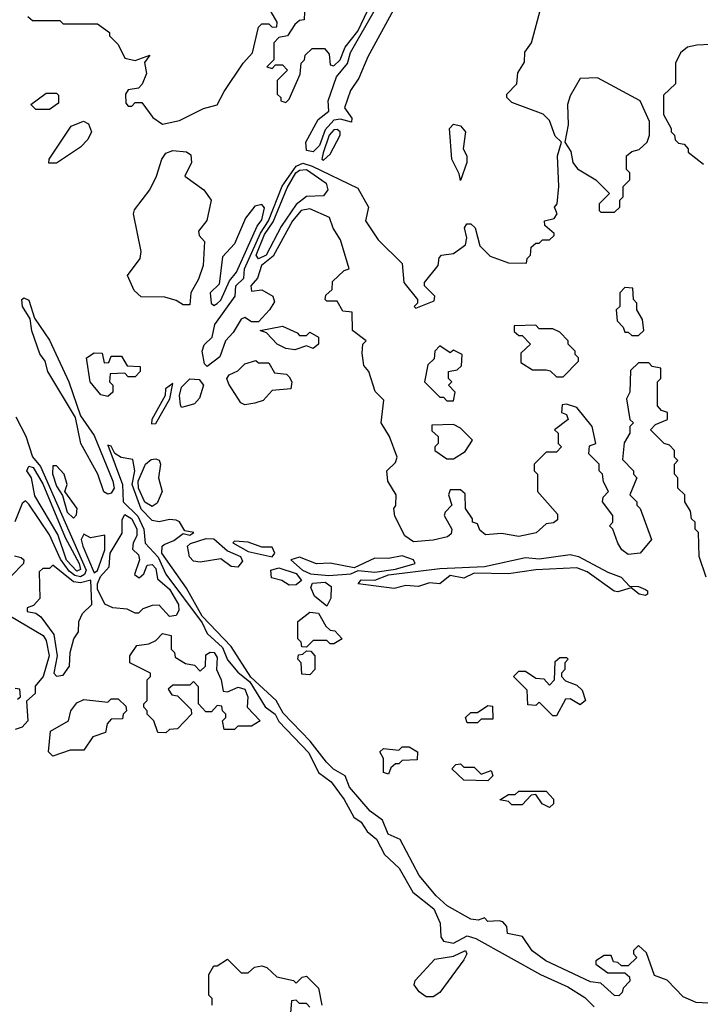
# Model space of a CAD drawing. Extents: x 2769579 to 2883812, y 684207 to 828660.
# Tile 225 of 256: x 2797058 to 2799045, y 768628 to 771502. Entities that reach past the tile are written whole.
import ezdxf

# ---------------------------------------------------------------- set-up
doc = ezdxf.new("R2010")
doc.units = 0

msp = doc.modelspace()

# ---------------------------------------------------------------- linework, layer by layer
at = {"layer": '0CON02XD'}
for points in [[(2797890, 771525), (2797888.3, 771501.7), (2797875, 771500), (2797861.7, 771488.3), (2797840, 771455), (2797815, 771450), (2797800, 771435), (2797800, 771385), (2797780, 771365), (2797795, 771360), (2797805, 771370), (2797825, 771370), (2797840, 771355), (2797810, 771325), (2797810, 771285), (2797820, 771275), (2797820, 771265), (2797835, 771260), (2797845, 771270), (2797877, 771343), (2797880, 771375), (2797890, 771385), (2797891.7, 771398.3), (2797911.7, 771418.3), (2797948.3, 771418.3), (2797961.7, 771401.7), (2797965, 771370), (2797975, 771367.5), (2797993.3, 771385), (2798008.3, 771421.7), (2798045, 771468.8), (2798105, 771593.8)], [(2798840, 770335), (2798850, 770325), (2798840, 770315), (2798840, 770295), (2798823, 770267), (2798818.3, 770218.3), (2798850, 770185), (2798850, 770175), (2798860, 770165), (2798840, 770115), (2798860, 770095), (2798860, 770085), (2798870, 770075), (2798902.5, 769985), (2798870, 769945), (2798835, 769941.2), (2798816.2, 769955), (2798804.1, 769974.1), (2798790, 770015), (2798780, 770025), (2798790, 770035), (2798790, 770055), (2798760, 770095), (2798761.7, 770108.3), (2798777.5, 770125), (2798763, 770153), (2798760, 770175), (2798750, 770185), (2798750, 770205), (2798720, 770235), (2798721.7, 770258.3), (2798740, 770265), (2798730, 770315), (2798685, 770370), (2798655, 770380), (2798641.7, 770378.3), (2798640, 770355), (2798655, 770350), (2798660, 770335), (2798620, 770305), (2798630, 770295), (2798630, 770265), (2798640, 770255), (2798625, 770240), (2798595, 770240), (2798560, 770205), (2798560, 770185), (2798570, 770175), (2798570, 770125), (2798628.3, 770058.3), (2798628.3, 770041.7), (2798617, 770033), (2798595, 770030), (2798565.9, 770004.1), (2798515, 769993.3), (2798465, 770002.5), (2798418.3, 769998.3), (2798401.7, 770011.7), (2798395, 770030), (2798380, 770035), (2798380, 770045), (2798360, 770075), (2798358.3, 770118.3), (2798345, 770130), (2798315, 770130), (2798310, 770115), (2798320, 770085), (2798300, 770065), (2798297.5, 770055), (2798320, 770015), (2798318.3, 770001.7), (2798307, 769993), (2798265, 769982.5), (2798208.3, 769978.3), (2798182.5, 769995), (2798153, 770053), (2798150, 770075), (2798156.4, 770083.6), (2798157.5, 770115), (2798132.5, 770155), (2798130, 770185), (2798155, 770210), (2798160, 770225), (2798137.5, 770285), (2798113.8, 770325), (2798121.7, 770391.7), (2798096.4, 770416.4), (2798077.5, 770475), (2798063, 770493), (2798058.3, 770528.3), (2798060, 770555), (2798070, 770565), (2798030, 770595), (2798028.3, 770648.3), (2798001.7, 770651.7), (2797985, 770680), (2797955, 770680), (2797950, 770685), (2797951.7, 770698.3), (2797970, 770715), (2797971.7, 770738.3), (2798005, 770770), (2798020, 770775), (2797995, 770860), (2797973.3, 770893.3), (2797962.5, 770925), (2797905, 770950), (2797880, 770945), (2797854.4, 770915), (2797797.9, 770812.1), (2797764, 770785), (2797752.5, 770747.5), (2797732.5, 770725), (2797735, 770710), (2797765, 770713.8), (2797797.5, 770695), (2797801.7, 770678.3), (2797787.5, 770655), (2797755, 770620), (2797735, 770620), (2797715, 770632.5), (2797705, 770627.5), (2797681.4, 770588.6), (2797658.8, 770565), (2797642.5, 770517.5), (2797605, 770490), (2797597.5, 770497.5), (2797591.2, 770535), (2797597, 770553), (2797620, 770575), (2797627.7, 770612.3), (2797686.7, 770695), (2797688.6, 770725), (2797712.5, 770747.5), (2797714.6, 770775), (2797760.7, 770879.3), (2797784.6, 770915), (2797824, 771016), (2797865.3, 771074.7), (2797885, 771083.6), (2797912, 771075), (2798045, 771010), (2798076.2, 770955), (2798067.5, 770915), (2798105, 770860), (2798175, 770790), (2798180, 770735), (2798220, 770685), (2798220, 770675), (2798210, 770665), (2798215, 770660), (2798268.3, 770681.7), (2798270, 770695), (2798240, 770725), (2798240, 770735), (2798280, 770785), (2798283, 770807), (2798290, 770815), (2798325, 770820), (2798360, 770845), (2798363.3, 770865), (2798356.7, 770895), (2798363.9, 770906.1), (2798375, 770906.7), (2798387.5, 770895), (2798401.7, 770841.7), (2798431.7, 770811.7), (2798485, 770792.5), (2798538.3, 770791.7), (2798540, 770805), (2798550, 770815), (2798551.7, 770838.3), (2798565, 770850), (2798575, 770850), (2798585, 770860), (2798605, 770860), (2798618.3, 770871.7), (2798618.3, 770878.3), (2798591.7, 770901.7), (2798590, 770915), (2798618.3, 770921.7), (2798627.5, 770935), (2798620, 770955), (2798627.5, 770965), (2798632.5, 771015), (2798628.8, 771105), (2798640, 771145), (2798622, 771162), (2798605, 771207.5), (2798586.4, 771226.4), (2798495, 771260), (2798480, 771275), (2798480, 771285), (2798510, 771315), (2798513, 771347), (2798531.7, 771378.3), (2798533, 771407), (2798552.5, 771435), (2798580.7, 771539.3)], [(2798149.1, 771530.9), (2798075, 771393.8), (2798048.5, 771331.5), (2798024.3, 771295), (2798006.7, 771245), (2798027.5, 771215), (2798027, 771203), (2797995, 771212), (2797975, 771208.8), (2797949.7, 771180.3), (2797933.8, 771135), (2797915, 771116.5), (2797895, 771120), (2797893.8, 771145), (2797929.5, 771210.5), (2797960.8, 771235), (2797959.1, 771265), (2797983.5, 771335), (2798015.4, 771374.6), (2798023.5, 771406.5), (2798096.5, 771533.5)], [(2797081.7, 771511.7), (2797095, 771500), (2797175, 771500), (2797185, 771490), (2797285, 771490), (2797320, 771465), (2797320, 771455), (2797345, 771430), (2797365, 771390), (2797395, 771383.3), (2797438.3, 771398.3), (2797422.5, 771377.5), (2797428, 771345), (2797415.9, 771314.1), (2797405, 771302.5), (2797375, 771297.5), (2797366.7, 771285), (2797368.3, 771258.3), (2797375, 771250), (2797385, 771250), (2797395, 771260), (2797415, 771260), (2797447, 771217), (2797475, 771197.5), (2797525, 771207.5), (2797595, 771243.3), (2797635, 771253.8), (2797655, 771292.5), (2797710, 771375), (2797737.5, 771405), (2797755, 771480), (2797765, 771490), (2797785, 771490), (2797795, 771480), (2797808.3, 771481.7), (2797810, 771495), (2797792.5, 771525)], [(2799075, 771430), (2799035, 771427.5), (2799008.3, 771421.7), (2798987.5, 771405), (2798972.5, 771375), (2798972.5, 771315), (2798938.3, 771281.7), (2798937.5, 771225), (2798960, 771185), (2798960, 771175), (2798970, 771165), (2798971.7, 771151.7), (2798981.7, 771141.7), (2798998.3, 771138.3), (2799010, 771125), (2799010, 771115), (2799055, 771080)], [(2798795, 770940), (2798810, 770955), (2798810, 770975), (2798820, 770985), (2798820, 771015), (2798840, 771035), (2798840, 771055), (2798830, 771065), (2798830, 771105), (2798845, 771117.5), (2798867, 771123), (2798890, 771145), (2798897.5, 771165), (2798897.5, 771205), (2798870, 771265), (2798745, 771332.5), (2798695, 771330), (2798665, 771280), (2798657.5, 771255), (2798660, 771195), (2798650, 771145), (2798667.7, 771117.7), (2798673.3, 771085), (2798687, 771067), (2798740, 771035), (2798780, 770995), (2798750, 770965), (2798750, 770945), (2798755, 770940), (2798795, 770940)], [(2797145, 771240), (2797105, 771240), (2797090, 771255), (2797135, 771287.5), (2797165, 771287.5), (2797171.7, 771281.7), (2797171.7, 771258.3), (2797145, 771240)], [(2797143.3, 771083.3), (2797143.8, 771095), (2797208.3, 771191.7), (2797243.9, 771206.1), (2797258.6, 771198.6), (2797268, 771175), (2797257.3, 771152.7), (2797235, 771130), (2797165, 771083.8), (2797143.3, 771083.3)], [(2798345, 771032.5), (2798341.7, 771051.7), (2798320, 771095), (2798313.3, 771185), (2798325, 771197.5), (2798345, 771192.5), (2798360, 771175), (2798352.5, 771125), (2798363.3, 771105), (2798363.8, 771085), (2798345, 771032.5)], [(2797945, 771092.5), (2797965, 771110), (2797993.8, 771165), (2797993.8, 771175), (2797985, 771182), (2797975, 771180.8), (2797961.9, 771165), (2797943.6, 771113.6), (2797940, 771095), (2797945, 771092.5)], [(2797555, 770670), (2797535, 770670), (2797515, 770682.5), (2797481.7, 770691.7), (2797413, 770693), (2797391.7, 770711.7), (2797372.5, 770755), (2797410, 770805), (2797412.5, 770825), (2797390, 770935), (2797393, 770947), (2797437.5, 771005), (2797457.5, 771045), (2797472.5, 771095), (2797485, 771112.5), (2797505, 771120), (2797545, 771116.2), (2797558, 771108), (2797560, 771085), (2797540, 771045), (2797595.9, 771005.9), (2797616.7, 770975), (2797603.9, 770916.1), (2797580, 770885), (2797581.7, 770871.7), (2797597.5, 770855), (2797593.3, 770785), (2797580, 770745), (2797557.5, 770705), (2797555, 770670)], [(2797755, 770804.4), (2797748.5, 770815), (2797772.5, 770875), (2797798.2, 770911.8), (2797838.9, 771011.1), (2797864.5, 771055), (2797875, 771062.5), (2797895, 771064.4), (2797953.3, 771025), (2797957.5, 771005), (2797945, 770987.5), (2797895, 770986.2), (2797865, 770962.9), (2797821.1, 770898.9), (2797777.5, 770815), (2797755, 770804.4)], [(2797625, 770667.5), (2797635, 770673.3), (2797645, 770683.3), (2797670.3, 770739.7), (2797691.4, 770765), (2797750.9, 770899.1), (2797765, 770917.5), (2797772.5, 770952.5), (2797765, 770962.5), (2797745, 770957.5), (2797717, 770923), (2797685, 770847.5), (2797650.5, 770809.5), (2797640, 770730), (2797614, 770705), (2797617.5, 770675), (2797625, 770667.5)], [(2798865, 770580), (2798880, 770595), (2798877, 770627), (2798860, 770655), (2798860, 770675), (2798850, 770685), (2798848.3, 770718.3), (2798825, 770720), (2798810, 770705), (2798810, 770665), (2798800, 770655), (2798803, 770623), (2798820, 770605), (2798825, 770590), (2798835, 770590), (2798845, 770580), (2798865, 770580)], [(2797315, 770117.5), (2797303.8, 770123.8), (2797286.2, 770175), (2797236.7, 770265), (2797220.7, 770340.7), (2797140, 770475), (2797132.5, 770505), (2797116.4, 770526.4), (2797093.6, 770593.6), (2797088.8, 770628.8), (2797066.2, 770665), (2797063.8, 770685), (2797070, 770690), (2797085, 770683.3), (2797101.2, 770631.2), (2797145, 770566.2), (2797201.4, 770445), (2797235.8, 770345.8), (2797275, 770288.8), (2797330, 770155), (2797333.8, 770135), (2797325, 770120), (2797315, 770117.5)], [(2798645, 770460), (2798690, 770505), (2798690, 770515), (2798680, 770525), (2798680, 770535), (2798660, 770555), (2798660, 770565), (2798635, 770590), (2798615, 770600), (2798575, 770600), (2798565, 770610), (2798501.7, 770608.3), (2798501.7, 770591.7), (2798515, 770580), (2798525, 770580), (2798550, 770555), (2798521.7, 770528.3), (2798521.7, 770501.7), (2798555, 770480), (2798595, 770480), (2798607, 770477), (2798625, 770460), (2798645, 770460)], [(2797861.7, 770538.3), (2797835, 770542.5), (2797810, 770555), (2797778.3, 770588.3), (2797760, 770595), (2797825, 770607.5), (2797868.3, 770588.3), (2797875, 770580), (2797895, 770580), (2797905, 770590), (2797930, 770575), (2797930, 770555), (2797915, 770542.5), (2797895, 770550), (2797861.7, 770538.3)], [(2797315, 770402.5), (2797295, 770407.5), (2797264, 770445), (2797252.5, 770515), (2797275, 770530), (2797298.3, 770528.3), (2797305, 770500), (2797318.3, 770501.7), (2797325, 770520), (2797355, 770520), (2797371.7, 770491.7), (2797410, 770490), (2797410, 770475), (2797395, 770460), (2797375, 770460), (2797365, 770470), (2797321.7, 770468.3), (2797320, 770445), (2797330, 770435), (2797330, 770415), (2797315, 770402.5)], [(2798325, 770390), (2798330, 770415), (2798310, 770435), (2798320, 770445), (2798310, 770455), (2798310, 770475), (2798335, 770480), (2798348.3, 770491.7), (2798350, 770525), (2798325, 770537.5), (2798315, 770530), (2798285, 770550), (2798270, 770535), (2798268.3, 770511.7), (2798250, 770495), (2798240, 770445), (2798285, 770400), (2798295, 770400), (2798305, 770390), (2798325, 770390)], [(2797715, 770377.5), (2797703.6, 770383.6), (2797668.3, 770438.3), (2797662.5, 770455), (2797670, 770465), (2797695, 770477.5), (2797715, 770497.5), (2797747.5, 770507.5), (2797755, 770500), (2797785, 770500), (2797801.7, 770471.7), (2797837, 770467), (2797845, 770460), (2797852.5, 770445), (2797850, 770425), (2797795, 770420), (2797769.3, 770390.7), (2797745, 770382.5), (2797715, 770377.5)], [(2799062.5, 769875), (2799042.5, 769935), (2799040, 770005), (2799030, 770015), (2799030, 770035), (2799020, 770045), (2799017, 770067), (2799000, 770095), (2799000, 770115), (2798980, 770135), (2798980, 770165), (2798970, 770175), (2798970, 770205), (2798980, 770215), (2798970, 770225), (2798970, 770245), (2798955, 770260), (2798940, 770265), (2798900, 770305), (2798915, 770320), (2798950, 770335), (2798950, 770355), (2798931.7, 770361.7), (2798920, 770375), (2798920, 770445), (2798930, 770455), (2798930, 770485), (2798905, 770490), (2798895, 770500), (2798865, 770500), (2798841.7, 770478.3), (2798840, 770415), (2798830, 770395), (2798840, 770335)], [(2797442.5, 770322.5), (2797455, 770323.3), (2797496.2, 770395), (2797505, 770440), (2797483.3, 770425), (2797482.5, 770405), (2797443.8, 770335), (2797442.5, 770322.5)], [(2797530, 770370), (2797527.5, 770377.5), (2797524.5, 770405), (2797530.7, 770429.2), (2797555, 770453.6), (2797582.3, 770452.3), (2797594.2, 770435), (2797583, 770397), (2797568.8, 770381.2), (2797545, 770373.8), (2797530, 770370)], [(2797046.7, 770343.3), (2797076.2, 770286.2), (2797095, 770226.2), (2797118.3, 770198.3), (2797251.8, 769895), (2797247.4, 769882.6), (2797235, 769876.2), (2797219.2, 769879.2), (2797202.4, 769892.4), (2797177.4, 769927.4), (2797145, 769998.8), (2797085, 770087.5), (2797075, 770097.5), (2797065, 770090), (2797043.6, 770036.4)], [(2798325, 770220), (2798358.3, 770241.7), (2798380, 770275), (2798345, 770310), (2798325, 770320), (2798261.7, 770318.3), (2798261.7, 770301.7), (2798280, 770285), (2798280, 770265), (2798270, 770255), (2798270, 770245), (2798305, 770220), (2798325, 770220)], [(2797400.6, 770105), (2797386.5, 770145), (2797393.8, 770185), (2797388.3, 770218.3), (2797353.9, 770223.9), (2797336.2, 770236.2), (2797325, 770257.5), (2797315, 770260), (2797358, 770145), (2797360, 770095), (2797402.7, 770052.7), (2797420, 770015), (2797424.5, 769974.5), (2797462.7, 769932.7), (2797485, 769883.8), (2797591.2, 769741.2), (2797605, 769710), (2797649.7, 769669.7), (2797665, 769633.3), (2797695, 769597.5), (2797729.5, 769569.5), (2797775, 769496.7), (2797803.8, 769475), (2797815, 769453.3), (2797901.9, 769361.9), (2797930, 769305), (2797967.5, 769277.5), (2798005.8, 769225.8), (2798034, 769174), (2798055, 769160), (2798072.3, 769132.3), (2798099.7, 769109.7), (2798123.3, 769065), (2798166, 769025), (2798206.2, 768955), (2798267.1, 768907.1), (2798286, 768865), (2798287.5, 768825), (2798295, 768812.5), (2798325, 768806.2), (2798365, 768827.8), (2798390.2, 768820.2), (2798578.8, 768715), (2798658.9, 768678.9), (2798707.9, 768647.9), (2798735, 768620.8)], [(2797445, 770081.4), (2797423.5, 770093.5), (2797405.3, 770135), (2797403.8, 770155), (2797425, 770204.4), (2797441.7, 770218.3), (2797455, 770220.6), (2797465, 770216), (2797469.5, 770205), (2797463.6, 770165), (2797474.2, 770125), (2797459.4, 770090.6), (2797445, 770081.4)], [(2797225, 769892.7), (2797195, 769924.3), (2797168.9, 769998.9), (2797101.9, 770111.9), (2797092, 770165), (2797078.8, 770185), (2797085, 770198.8), (2797097.5, 770195), (2797125, 770147.5), (2797190.9, 769990.9), (2797231.8, 769915), (2797235, 769897.5), (2797225, 769892.7)], [(2797215, 770047.5), (2797223.6, 770056.4), (2797226.2, 770075), (2797190, 770125), (2797196.7, 770145), (2797187.5, 770175), (2797165, 770200), (2797155, 770200), (2797153.3, 770176.7), (2797165, 770140), (2797183.3, 770113.3), (2797196.2, 770065), (2797215, 770047.5)], [(2799085, 768630), (2799033.6, 768633.6), (2798995, 768650), (2798948.3, 768698.3), (2798911.7, 768711.7), (2798888.3, 768778.3), (2798865, 768800), (2798850, 768785), (2798850, 768775), (2798860, 768765), (2798835, 768740), (2798815, 768740), (2798805, 768750), (2798791.7, 768751.7), (2798785, 768770), (2798765, 768770), (2798740, 768755), (2798740, 768745), (2798775, 768720), (2798825, 768720), (2798838.3, 768708.3), (2798840, 768695), (2798820, 768675), (2798817.5, 768662.5), (2798807.5, 768652.5), (2798795, 768653.3), (2798755, 768690), (2798725, 768693.3), (2798594.5, 768754.5), (2798554.3, 768784.3), (2798526.1, 768826.1), (2798482.5, 768835), (2798480, 768855), (2798468.8, 768868.8), (2798458.3, 768871.7), (2798425, 768870), (2798415, 768880), (2798396.7, 768873.3), (2798375, 768876.7), (2798306.2, 768915), (2798274.4, 768944.4), (2798224.4, 769004.4), (2798169.3, 769109.3), (2798134.1, 769124.1), (2798117.5, 769165), (2798081.7, 769191.7), (2798021.4, 769261.4), (2798008.8, 769295), (2797974.3, 769314.3), (2797954.3, 769334.3), (2797905.7, 769395.7), (2797827.7, 769477.7), (2797806.7, 769515), (2797733, 769583), (2797675, 769672.5), (2797591.2, 769761.2), (2797545, 769842.5), (2797473.3, 769945), (2797473.8, 769965), (2797479.5, 769970.5), (2797508.3, 769981.7), (2797535, 770002.5), (2797555, 769997.5), (2797566.7, 770005), (2797540, 770010), (2797525, 770036.7), (2797515, 770041.2), (2797495, 770043.3), (2797465, 770036.2), (2797445, 770040), (2797413.1, 770073.1), (2797400.6, 770105)], [(2797495, 769760), (2797465, 769793.3), (2797445, 769792.5), (2797417.5, 769782.5), (2797405, 769770), (2797395, 769770), (2797371.7, 769781.7), (2797330, 769785), (2797306.4, 769796.4), (2797285, 769840), (2797284.7, 769855.3), (2797293.7, 769876.3), (2797319.2, 769905), (2797322.1, 769945), (2797356.8, 770003.2), (2797356.7, 770043.3), (2797365, 770057.5), (2797385.3, 770045.3), (2797400.4, 770015), (2797400, 769995), (2797388.8, 769975), (2797387, 769957), (2797405, 769940), (2797407.5, 769925), (2797393, 769883), (2797407, 769873), (2797420, 769885), (2797430, 769910), (2797445, 769912), (2797455, 769900), (2797460, 769870), (2797495, 769840), (2797521.4, 769795), (2797522.3, 769777.7), (2797515, 769762.5), (2797495, 769760)], [(2797275, 769887.5), (2797285, 769894), (2797306.7, 769955), (2797307, 769997), (2797265, 769990), (2797245, 770000), (2797237.5, 769985), (2797242, 769965), (2797275, 769887.5)], [(2797695, 769903.8), (2797675, 769906), (2797645, 769928.1), (2797585, 769918.9), (2797565, 769921.2), (2797554, 769934), (2797547.5, 769965), (2797556.6, 769973.4), (2797602.2, 769987.8), (2797625, 769986.5), (2797665, 769951.4), (2797702.5, 769935), (2797708.1, 769921.9), (2797695, 769903.8)], [(2797795, 769934), (2797802.5, 769945), (2797795, 769962.5), (2797765, 769962.5), (2797725, 769976.7), (2797685, 769980), (2797680, 769975), (2797725, 769950), (2797795, 769934)], [(2797042.5, 769937.5), (2797062.5, 769932.5), (2797070, 769925), (2797068.8, 769915), (2797032.7, 769877.3)], [(2797960.8, 769879.2), (2798025, 769884.2), (2798046, 769894), (2798095, 769889.5), (2798155, 769898.1), (2798212.5, 769915), (2798207.5, 769925), (2798175, 769937.1), (2798135, 769929.2), (2798095, 769930), (2798035, 769902.5), (2797965, 769915.8), (2797925, 769914), (2797875, 769933.3), (2797850, 769925), (2797884, 769895), (2797907.5, 769885), (2797960.8, 769879.2)], [(2798885, 769820.8), (2798866.7, 769825), (2798843.3, 769843.3), (2798805, 769832), (2798794.3, 769834.3), (2798715, 769890.8), (2798685, 769902), (2798565, 769895.8), (2798485, 769884.2), (2798385, 769886.2), (2798355, 769871.4), (2798315, 769879.2), (2798285, 769855.7), (2798255, 769858), (2798222.3, 769847.7), (2798185, 769850.8), (2798151.7, 769841.7), (2798046.7, 769855), (2798055, 769867.1), (2798095, 769865.8), (2798135, 769881.2), (2798285, 769900.4), (2798415, 769905.7), (2798535, 769932.5), (2798575, 769928.6), (2798665, 769940.9), (2798690, 769935), (2798775, 769889.4), (2798814, 769875), (2798838.3, 769848.3), (2798865, 769847.1), (2798885, 769838.6), (2798891.2, 769835), (2798891.2, 769825), (2798885, 769820.8)], [(2797165, 769586.2), (2797185, 769588.8), (2797203.3, 769615), (2797205.7, 769655), (2797215.7, 769694.3), (2797229.2, 769715), (2797230.6, 769745), (2797241.4, 769768.6), (2797268.6, 769795), (2797265.8, 769865.8), (2797235, 769857.8), (2797215, 769860.8), (2797155, 769910), (2797145, 769900), (2797125, 769900), (2797115, 769890), (2797117, 769813), (2797098.3, 769791.7), (2797080, 769785), (2797080, 769775), (2797105, 769770), (2797119.3, 769759.3), (2797157.6, 769707.6), (2797167.5, 769645), (2797158, 769595), (2797165, 769586.2)], [(2797845, 769851.4), (2797823.3, 769865), (2797793, 769873), (2797790.8, 769895), (2797815, 769902.2), (2797865, 769885.5), (2797881.2, 769865), (2797865, 769852.9), (2797845, 769851.4)], [(2797955, 769790), (2797919.2, 769819.2), (2797908, 769845), (2797912.7, 769857.3), (2797950.4, 769860.4), (2797967.9, 769847.9), (2797966.4, 769813.6), (2797955, 769790)], [(2797031.4, 769761.4), (2797126.2, 769705), (2797135, 769690), (2797144.2, 769645), (2797126, 769585), (2797103, 769557), (2797103.3, 769535), (2797077.5, 769512.5), (2797082, 769455), (2797065, 769436.7), (2797045, 769430)], [(2797895, 769670), (2797881.7, 769671.7), (2797880, 769685), (2797870, 769695), (2797870, 769745), (2797905, 769772.5), (2797930, 769770), (2797951.7, 769731.7), (2797965, 769720), (2797978.3, 769718.3), (2798000, 769695), (2797975, 769680), (2797965, 769680), (2797955, 769690), (2797915, 769690), (2797895, 769670)], [(2797485, 769420), (2797461.7, 769421.7), (2797450, 769455), (2797430, 769475), (2797430, 769485), (2797420, 769495), (2797420, 769505), (2797430, 769515), (2797430, 769575), (2797440, 769585), (2797440, 769595), (2797380, 769625), (2797380, 769645), (2797400, 769675), (2797435, 769680), (2797455, 769690), (2797475, 769710), (2797500, 769705), (2797500, 769665), (2797510, 769655), (2797511.7, 769641.7), (2797542.5, 769622.5), (2797568.3, 769618.3), (2797585, 769600), (2797600, 769615), (2797601.7, 769648.3), (2797613.9, 769656.1), (2797626, 769655), (2797635, 769640), (2797632.5, 769605), (2797646.7, 769575), (2797651.7, 769541.7), (2797665, 769540), (2797695.9, 769554.1), (2797715, 769547.5), (2797724.2, 769525), (2797722.5, 769495), (2797760, 769455), (2797735, 769440), (2797695, 769440), (2797685, 769430), (2797655, 769430), (2797650, 769455), (2797660, 769465), (2797660, 769475), (2797650, 769485), (2797648.3, 769498.3), (2797635, 769500), (2797618.3, 769481.7), (2797601.7, 769481.7), (2797580, 769505), (2797580, 769555), (2797565, 769570), (2797555, 769560), (2797505, 769560), (2797491.7, 769548.3), (2797501.7, 769531.7), (2797518.3, 769528.3), (2797558.3, 769488.3), (2797560, 769475), (2797518.3, 769431.7), (2797495, 769430), (2797485, 769420)], [(2797905, 769590), (2797881.7, 769591.7), (2797880, 769625), (2797870, 769635), (2797871.7, 769648.3), (2797885, 769650), (2797895, 769660), (2797908.3, 769658.3), (2797920, 769645), (2797920, 769605), (2797905, 769590)], [(2798625, 769470), (2798615, 769470), (2798575, 769510), (2798565, 769500), (2798541.7, 769501.7), (2798540, 769545), (2798500, 769585), (2798515, 769600), (2798535, 769600), (2798565, 769580), (2798588.3, 769578.3), (2798605, 769560), (2798620, 769575), (2798621.7, 769628.3), (2798635, 769640), (2798655, 769640), (2798660, 769635), (2798650, 769625), (2798650, 769605), (2798640, 769595), (2798640, 769585), (2798651.7, 769571.7), (2798685, 769560), (2798700, 769545), (2798710, 769515), (2798695, 769502.5), (2798665, 769520), (2798651.7, 769518.3), (2798625, 769470)], [(2797051.7, 769518.3), (2797060, 769525), (2797058.3, 769548.3), (2797045, 769550)], [(2797155, 769352.5), (2797142.5, 769365), (2797147.5, 769425), (2797200, 769455), (2797207.5, 769485), (2797225, 769507.5), (2797245, 769517.5), (2797315, 769510), (2797325, 769520), (2797345, 769520), (2797368.3, 769498.3), (2797370, 769485), (2797360, 769475), (2797358.3, 769461.7), (2797325, 769460), (2797313, 769447), (2797308.3, 769421.7), (2797271.7, 769408.3), (2797245, 769370), (2797205, 769370), (2797155, 769352.5)], [(2798395, 769450), (2798365, 769450), (2798360, 769465), (2798375, 769480), (2798395, 769480), (2798425, 769500), (2798438.3, 769498.3), (2798440, 769460), (2798405, 769460), (2798395, 769450)], [(2798135, 769300), (2798120, 769305), (2798120, 769345), (2798110, 769365), (2798120, 769375), (2798165, 769370), (2798175, 769380), (2798195, 769380), (2798220, 769365), (2798218.3, 769341.7), (2798175, 769340), (2798165, 769330), (2798155, 769330), (2798141.7, 769318.3), (2798135, 769300)], [(2798425, 769280), (2798355, 769282.5), (2798320, 769315), (2798331.7, 769328.3), (2798345, 769330), (2798355, 769320), (2798385, 769320), (2798405, 769300), (2798435, 769310), (2798440, 769295), (2798425, 769280)], [(2798605, 769202.5), (2798583.6, 769213.6), (2798565, 769240), (2798551.7, 769238.3), (2798525, 769210), (2798495, 769210), (2798485, 769220), (2798460, 769225), (2798485, 769240), (2798505, 769240), (2798515, 769250), (2798595, 769250), (2798616.4, 769226.4), (2798617, 769213), (2798605, 769202.5)], [(2798265, 768650), (2798245, 768650), (2798224.3, 768664.3), (2798210, 768685), (2798212.7, 768697.3), (2798270.3, 768759.7), (2798325, 768768.8), (2798360, 768785), (2798363.3, 768775), (2798355, 768757.5), (2798285, 768662.5), (2798265, 768650)], [(2797620, 768625), (2797620, 768645), (2797610, 768655), (2797610, 768715), (2797625, 768740), (2797635, 768740), (2797665, 768760), (2797705, 768720), (2797725, 768720), (2797743.3, 768736.7), (2797765, 768740), (2797780, 768735), (2797808.3, 768708.3), (2797857, 768697), (2797865, 768690), (2797883, 768707), (2797895, 768710), (2797930, 768675), (2797940, 768625)], [(2797905, 768620), (2797895, 768630), (2797875, 768630), (2797865, 768640), (2797851.7, 768638.3), (2797848.3, 768601.7)]]:
    msp.add_lwpolyline(points, dxfattribs=at)

doc.saveas('drawing.dxf')
